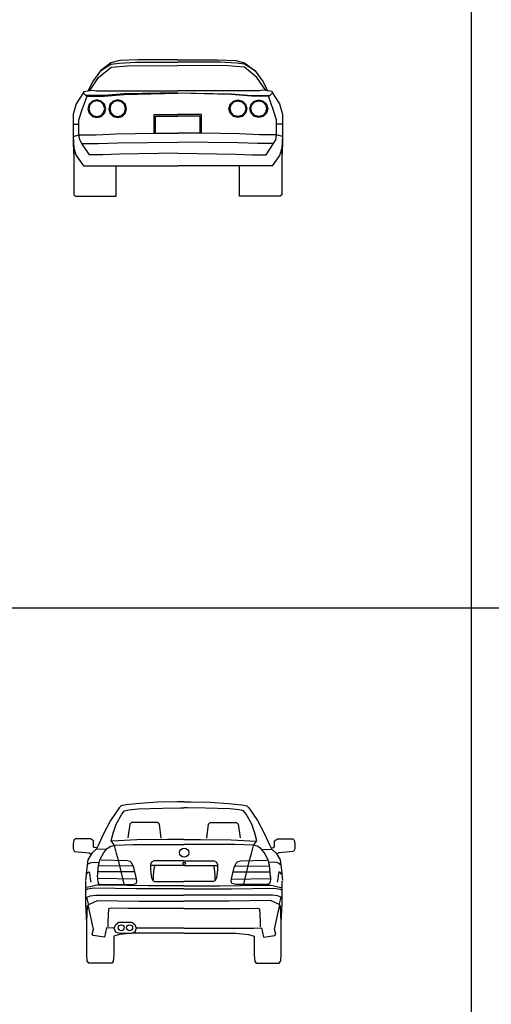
# Model space of a CAD drawing. Header units: millimetres. Extents: x 1343 to 64046, y 44602 to 77982.
# Tile 46 of 68: x 35084 to 39113, y 61155 to 69569. Entities that reach past the tile are written whole.
import ezdxf

# ---------------------------------------------------------------- set-up
doc = ezdxf.new("R2010")
doc.units = ezdxf.units.MM
doc.layers.add('L1', color=7, linetype='Continuous')

# ---------------------------------------------------------------- blocks, each defined once
blk = doc.blocks.new('A$C6709750D')
for p, q in [((218.8, 1014.7), (324.8, 1102.1)), ((323.8, 1140.8), (234.9, 1072.1)), ((234.9, 1072.1), (323.8, 1130.4)), ((399.1, 1159.6), (323.8, 1140.8)), ((323.8, 1130.4), (393.6, 1138.9)), ((324.8, 1102.1), (466.7, 1113.7)), ((393.6, 1138.9), (533.5, 1145.2)), ((557.1, 1166.6), (399.1, 1159.6)), ((466.7, 1113.7), (896.5, 1118)), ((533.5, 1145.2), (895.3, 1145.2)), ((895.2, 1166.7), (557.1, 1166.6)), ((1323.3, 1113.7), (893.6, 1118)), ((1256.6, 1145.2), (894.7, 1145.2)), ((894.9, 1166.7), (1233, 1166.6)), ((1233, 1166.6), (1391, 1159.6)), ((1396.4, 1138.9), (1256.6, 1145.2)), ((1465.3, 1102.1), (1323.3, 1113.7)), ((1391, 1159.6), (1466.3, 1140.8)), ((1466.3, 1130.4), (1396.4, 1138.9)), ((1571.3, 1014.7), (1465.3, 1102.1)), ((1466.3, 1140.8), (1555.1, 1072.1)), ((1555.1, 1072.1), (1466.3, 1130.4)), ((144.1, 903.3), (218.8, 1014.7)), ((234.9, 1072.1), (165.1, 976.9)), ((1555.1, 1072.1), (1625, 976.9)), ((1646, 903.3), (1571.3, 1014.7)), ((165.1, 976.9), (129.6, 901)), ((1625, 976.9), (1660.5, 901)), ((88.9, 888), (25.4, 789.7)), ((79.4, 742.2), (120.6, 856.3)), ((88.9, 894.4), (129.6, 901)), ((88.9, 894.4), (88.9, 888)), ((88.9, 888), (95.2, 875.3)), ((95.2, 875.3), (107.9, 862.6)), ((266.7, 862.6), (107.9, 862.6)), ((107.9, 862.6), (120.6, 856.3)), ((120.6, 856.3), (266.7, 856.3)), ((129.6, 901), (144.1, 903.3)), ((129.6, 901), (144.1, 903.3)), ((144.1, 903.3), (168.2, 907.1)), ((168.2, 907.1), (196.8, 900.7)), ((196.8, 900.7), (438.1, 900.7)), ((438.1, 875.3), (266.7, 862.6)), ((266.7, 856.3), (438.1, 869)), ((438.1, 900.7), (895, 900.7)), ((895.3, 884.9), (438.1, 875.3)), ((438.1, 869), (895.3, 881.7)), ((894.7, 884.9), (1352, 875.3)), ((1352, 869), (894.7, 881.7)), ((1352, 900.7), (895, 900.7)), ((1593.2, 900.7), (1352, 900.7)), ((1352, 875.3), (1523.4, 862.6)), ((1523.4, 856.3), (1352, 869)), ((1523.4, 862.6), (1682.1, 862.6)), ((1669.4, 856.3), (1523.4, 856.3)), ((1621.9, 907.1), (1593.2, 900.7)), ((1646, 903.3), (1621.9, 907.1)), ((1660.5, 901), (1646, 903.3)), ((1660.5, 901), (1646, 903.3)), ((1701.2, 894.4), (1660.5, 901)), ((1682.1, 862.6), (1669.4, 856.3)), ((1710.6, 742.2), (1669.4, 856.3)), ((1694.8, 875.3), (1682.1, 862.6)), ((1701.2, 888), (1694.8, 875.3)), ((1701.2, 894.4), (1701.2, 888)), ((1701.2, 888), (1764.7, 789.7)), ((25.4, 789.7), (4.6, 709)), ((137.2, 786.3), (127, 748.3)), ((144.9, 781.8), (135.9, 748.3)), ((165.1, 814), (137.2, 786.3)), ((169.5, 806.2), (144.9, 781.8)), ((203.2, 824), (165.1, 814)), ((203.2, 815.2), (169.5, 806.2)), ((241.3, 814), (203.2, 824)), ((236.8, 806.2), (203.2, 815.2)), ((261.6, 781.8), (236.8, 806.2)), ((269.3, 786.3), (241.3, 814)), ((270.5, 748.3), (261.6, 781.8)), ((279.3, 748.3), (269.3, 786.3)), ((315.7, 786.3), (305.4, 748.3)), ((323.4, 781.8), (314.3, 748.3)), ((343.5, 814), (315.7, 786.3)), ((347.9, 806.2), (323.4, 781.8)), ((381.6, 824), (343.5, 814)), ((381.6, 815.2), (347.9, 806.2)), ((419.7, 814), (381.6, 824)), ((415.3, 806.2), (381.6, 815.2)), ((440, 781.8), (415.3, 806.2)), ((447.7, 786.3), (419.7, 814)), ((448.9, 748.3), (440, 781.8)), ((457.8, 748.3), (447.7, 786.3)), ((1332.3, 748.3), (1342.4, 786.3)), ((1341.1, 748.3), (1350.1, 781.8)), ((1342.4, 786.3), (1370.4, 814)), ((1350.1, 781.8), (1374.8, 806.2)), ((1370.4, 814), (1408.4, 824)), ((1374.8, 806.2), (1408.4, 815.2)), ((1408.4, 824), (1446.5, 814)), ((1408.4, 815.2), (1442.1, 806.2)), ((1442.1, 806.2), (1466.7, 781.8)), ((1446.5, 814), (1474.4, 786.3)), ((1466.7, 781.8), (1475.7, 748.3)), ((1474.4, 786.3), (1484.6, 748.3)), ((1510.7, 748.3), (1520.8, 786.3)), ((1519.6, 748.3), (1528.5, 781.8)), ((1520.8, 786.3), (1548.8, 814)), ((1528.5, 781.8), (1553.2, 806.2)), ((1548.8, 814), (1586.9, 824)), ((1553.2, 806.2), (1586.9, 815.2)), ((1586.9, 824), (1625, 814)), ((1586.9, 815.2), (1620.6, 806.2)), ((1620.6, 806.2), (1645.1, 781.8)), ((1625, 814), (1652.8, 786.3)), ((1645.1, 781.8), (1654.2, 748.3)), ((1652.8, 786.3), (1663.1, 748.3)), ((1764.7, 789.7), (1785.5, 709)), ((4.6, 709), (0, 703.9)), ((0, 703.9), (0, 615)), ((50.8, 653.1), (79.4, 742.2)), ((127, 748.3), (137.2, 710.4)), ((135.9, 748.3), (144.9, 714.9)), ((137.2, 710.4), (165.1, 683.2)), ((144.9, 714.9), (169.5, 691)), ((165.1, 683.2), (203.2, 673.1)), ((169.5, 691), (203.2, 682)), ((203.2, 682), (236.9, 690.5)), ((203.2, 673.1), (241.3, 682.7)), ((236.9, 690.5), (261.6, 714.9)), ((241.3, 682.7), (269.3, 710.4)), ((261.6, 714.9), (270.5, 748.3)), ((269.3, 710.4), (279.3, 748.3)), ((305.4, 748.3), (315.7, 710.4)), ((314.3, 748.3), (323.4, 714.9)), ((315.7, 710.4), (343.5, 683.2)), ((323.4, 714.9), (347.9, 691)), ((343.5, 683.2), (381.6, 673.1)), ((347.9, 691), (381.7, 682)), ((381.6, 673.1), (419.7, 682.7)), ((381.7, 682), (415.3, 690.5)), ((415.3, 690.5), (440, 714.9)), ((419.7, 682.7), (447.7, 710.4)), ((440, 714.9), (448.9, 748.3)), ((447.7, 710.4), (457.8, 748.3)), ((692.2, 697.6), (895, 697.6)), ((692.2, 538.8), (692.2, 697.6)), ((705.1, 684.6), (895, 684.6)), ((705.1, 538.8), (705.1, 684.6)), ((1097.9, 697.6), (895, 697.6)), ((1084.9, 684.6), (895, 684.6)), ((1084.9, 538.8), (1084.9, 684.6)), ((1097.9, 538.8), (1097.9, 697.6)), ((1342.4, 710.4), (1332.3, 748.3)), ((1350.1, 714.9), (1341.1, 748.3)), ((1370.4, 682.7), (1342.4, 710.4)), ((1374.7, 690.5), (1350.1, 714.9)), ((1408.4, 673.1), (1370.4, 682.7)), ((1408.4, 682), (1374.7, 690.5)), ((1442.2, 691), (1408.4, 682)), ((1446.5, 683.2), (1408.4, 673.1)), ((1466.7, 714.9), (1442.2, 691)), ((1474.4, 710.4), (1446.5, 683.2)), ((1475.7, 748.3), (1466.7, 714.9)), ((1484.6, 748.3), (1474.4, 710.4)), ((1520.8, 710.4), (1510.7, 748.3)), ((1528.5, 714.9), (1519.6, 748.3)), ((1548.8, 682.7), (1520.8, 710.4)), ((1553.2, 690.5), (1528.5, 714.9)), ((1586.9, 673.1), (1548.8, 682.7)), ((1586.8, 682), (1553.2, 690.5)), ((1620.6, 691), (1586.8, 682)), ((1625, 683.2), (1586.9, 673.1)), ((1645.1, 714.9), (1620.6, 691)), ((1652.8, 710.4), (1625, 683.2)), ((1654.2, 748.3), (1645.1, 714.9)), ((1663.1, 748.3), (1652.8, 710.4)), ((1739.3, 653.1), (1710.6, 742.2)), ((1785.5, 709), (1790, 703.9)), ((1790, 703.9), (1790, 615)), ((0, 615), (0, 513.4)), ((0, 615), (50.8, 615)), ((50.8, 615), (50.8, 653.1)), ((50.8, 526.1), (50.8, 615)), ((1739.3, 615), (1739.3, 653.1)), ((1739.3, 526.1), (1739.3, 615)), ((1790, 615), (1739.3, 615)), ((1790, 615), (1790, 513.4)), ((0, 513.4), (6.3, 411.7)), ((0, 513.4), (12.7, 513.4)), ((0, 513.3), (0, 450)), ((12.7, 513.4), (50.8, 526.1)), ((50.8, 526.1), (196.8, 526.1)), ((57.1, 481.7), (50.8, 526.1)), ((196.8, 526.1), (368.2, 532.5)), ((368.2, 532.5), (692.2, 538.8)), ((692.2, 538.8), (895, 538.8)), ((1097.9, 538.8), (895, 538.8)), ((1421.8, 532.5), (1097.9, 538.8)), ((1593.2, 526.1), (1421.8, 532.5)), ((1739.3, 526.1), (1593.2, 526.1)), ((1732.9, 481.7), (1739.3, 526.1)), ((1777.4, 513.4), (1739.3, 526.1)), ((1790, 513.4), (1777.4, 513.4)), ((1790, 513.4), (1783.7, 411.7)), ((1790, 513.3), (1790, 450)), ((0, 450), (6.3, 329.3)), ((76.2, 450), (57.1, 481.7)), ((139.7, 354.7), (76.2, 450)), ((76.2, 450), (215.4, 450)), ((215.4, 450), (379.1, 456.3)), ((379.1, 456.3), (895.2, 462.7)), ((1410.9, 456.3), (894.9, 462.7)), ((1574.7, 450), (1410.9, 456.3)), ((1713.9, 450), (1574.7, 450)), ((1650.4, 354.7), (1713.9, 450)), ((1713.9, 450), (1732.9, 481.7)), ((1790, 450), (1783.7, 329.3)), ((6.3, 411.7), (6.3, 12.4)), ((6.3, 411.7), (25.4, 348.4)), ((25.4, 348.4), (88.9, 259.5)), ((255.9, 354.7), (139.7, 354.7)), ((395.9, 361.1), (255.9, 354.7)), ((895, 367.4), (395.9, 361.1)), ((895, 367.4), (1394.1, 361.1)), ((1394.1, 361.1), (1534.1, 354.7)), ((1534.1, 354.7), (1650.4, 354.7)), ((1764.7, 348.4), (1701.2, 259.5)), ((1783.7, 411.7), (1764.7, 348.4)), ((1783.7, 411.7), (1783.7, 12.4)), ((88.9, 259.5), (895.2, 259.5)), ((368.2, 0), (368.2, 259.5)), ((1701.2, 259.5), (894.9, 259.5)), ((1421.8, 0), (1421.8, 259.5)), ((6.3, 12.4), (19, 0)), ((1783.7, 12.4), (1771, 0)), ((19, 0), (368.2, 0)), ((1771, 0), (1421.8, 0))]:
    blk.add_line(p, q)
blk = doc.blocks.new('A$C3ABB0390')
for p, q in [((454.3, 1354.2), (412.6, 1343.3)), ((567.3, 1365.1), (454.3, 1354.2)), ((724.1, 1376), (567.3, 1365.1)), ((892.7, 1380), (724.1, 1376)), ((948, 1380), (892.7, 1380)), ((948, 1380), (1003.3, 1380)), ((1003.3, 1380), (1172, 1376)), ((1172, 1376), (1328.7, 1365.1)), ((1328.7, 1365.1), (1441.7, 1354.2)), ((1441.7, 1354.2), (1483.4, 1343.3)), ((393.8, 1327.5), (320.4, 1220.4)), ((369.1, 1187.7), (415.6, 1273.9)), ((412.6, 1343.3), (393.8, 1327.5)), ((415.6, 1273.9), (438.4, 1300.7)), ((438.4, 1300.7), (477.1, 1310.6)), ((477.1, 1310.6), (555.4, 1317.5)), ((555.4, 1317.5), (764.7, 1324.5)), ((764.7, 1324.5), (919.5, 1326.5)), ((919.5, 1326.5), (948, 1326.5)), ((976.6, 1326.5), (948, 1326.5)), ((1131.3, 1324.5), (976.6, 1326.5)), ((1340.6, 1317.5), (1131.3, 1324.5)), ((1418.9, 1310.6), (1340.6, 1317.5)), ((1457.6, 1300.7), (1418.9, 1310.6)), ((1480.4, 1273.9), (1457.6, 1300.7)), ((1526.9, 1187.7), (1480.4, 1273.9)), ((1483.4, 1343.3), (1502.2, 1327.5)), ((1502.2, 1327.5), (1575.6, 1220.4)), ((320.4, 1220.4), (260.6, 1105.4)), ((341.6, 1110.8), (369.1, 1187.7)), ((484.6, 1187.3), (469, 1069.6)), ((500.1, 1201.1), (484.6, 1187.3)), ((723.6, 1201.1), (500.1, 1201.1)), ((738.6, 1186.7), (723.6, 1201.1)), ((751.9, 1069), (738.6, 1186.7)), ((1144.1, 1069), (1157.4, 1186.7)), ((1157.4, 1186.7), (1172.4, 1201.1)), ((1172.4, 1201.1), (1395.9, 1201.1)), ((1395.9, 1201.1), (1411.5, 1187.3)), ((1411.5, 1187.3), (1427.1, 1069.6)), ((1554.5, 1110.8), (1526.9, 1187.7)), ((1575.6, 1220.4), (1635.4, 1105.4)), ((260.6, 1105.4), (217.6, 1010.7)), ((325.5, 1046.6), (341.6, 1110.8)), ((1570.5, 1046.6), (1554.5, 1110.8)), ((1635.4, 1105.4), (1678.4, 1010.7)), ((5.4, 1050.7), (0, 1019.3)), ((0, 1019.3), (0, 976)), ((18.4, 1063.7), (5.4, 1050.7)), ((150.5, 1063.7), (18.4, 1063.7)), ((175.4, 1044.2), (150.5, 1063.7)), ((175.4, 996.6), (175.4, 1044.2)), ((217.6, 1010.7), (199.2, 976)), ((341.6, 1022.5), (325.5, 1046.6)), ((545.8, 1053.5), (330.1, 1043.2)), ((355.3, 1004.2), (341.6, 1022.5)), ((363.4, 1008.8), (510.3, 1013.4)), ((510.3, 1013.4), (948, 1013.4)), ((807.5, 1058.1), (545.8, 1053.5)), ((948, 1058.1), (807.5, 1058.1)), ((948, 1058.1), (1088.5, 1058.1)), ((1385.7, 1013.4), (948, 1013.4)), ((1088.5, 1058.1), (1350.2, 1053.5)), ((1350.2, 1053.5), (1565.9, 1043.2)), ((1532.7, 1008.8), (1385.7, 1013.4)), ((1540.7, 1004.2), (1554.5, 1022.5)), ((1554.5, 1022.5), (1570.5, 1046.6)), ((1678.4, 1010.7), (1696.8, 976)), ((1720.6, 1044.2), (1745.5, 1063.7)), ((1720.6, 996.6), (1720.6, 1044.2)), ((1745.5, 1063.7), (1877.6, 1063.7)), ((1877.6, 1063.7), (1890.6, 1050.7)), ((1890.6, 1050.7), (1896, 1019.3)), ((1896, 1019.3), (1896, 976)), ((0, 976), (11.9, 955.5)), ((11.9, 955.5), (137.5, 941.4)), ((161.3, 939.2), (127.7, 884.1)), ((137.5, 941.4), (153.7, 932.8)), ((199.2, 976), (161.3, 939.2)), ((180.8, 987.9), (175.4, 996.6)), ((201.4, 985.8), (180.8, 987.9)), ((279.3, 970.6), (201.4, 973.9)), ((231.5, 888.3), (263.5, 944.5)), ((263.5, 944.5), (292.2, 978.9)), ((292.2, 978.9), (324.3, 1000.7)), ((324.3, 1000.7), (363.4, 1008.8)), ((370.2, 936.5), (355.3, 1004.2)), ((387.5, 879.2), (370.2, 936.5)), ((1508.6, 879.2), (1525.8, 936.5)), ((1525.8, 936.5), (1540.7, 1004.2)), ((1571.7, 1000.7), (1532.7, 1008.8)), ((1603.8, 978.9), (1571.7, 1000.7)), ((1632.5, 944.5), (1603.8, 978.9)), ((1616.7, 970.6), (1694.7, 973.9)), ((1664.5, 888.3), (1632.5, 944.5)), ((1694.7, 985.8), (1715.2, 987.9)), ((1696.8, 976), (1734.7, 939.2)), ((1715.2, 987.9), (1720.6, 996.6)), ((1734.7, 939.2), (1768.3, 884.1)), ((1758.5, 941.4), (1742.3, 932.8)), ((1884.1, 955.5), (1758.5, 941.4)), ((1896, 976), (1884.1, 955.5)), ((127.7, 884.1), (118, 818.1)), ((123.4, 840.8), (133.2, 851.6)), ((133.2, 851.6), (157, 860.3)), ((157, 860.3), (186.2, 862.4)), ((186.2, 862.4), (221.9, 860.3)), ((217.6, 837.9), (231.5, 888.3)), ((466.7, 874.6), (240.6, 879.2)), ((438.4, 664.4), (387.5, 879.2)), ((487.3, 868.8), (466.7, 874.6)), ((502.2, 855.1), (487.3, 868.8)), ((518.3, 818.4), (502.2, 855.1)), ((670.9, 861.7), (661.8, 844.4)), ((661.8, 844.4), (661.8, 795.1)), ((691.6, 873.1), (670.9, 861.7)), ((948, 873.1), (691.6, 873.1)), ((948, 873.1), (1204.4, 873.1)), ((1204.4, 873.1), (1225.1, 861.7)), ((1225.1, 861.7), (1234.3, 844.4)), ((1234.3, 844.4), (1234.3, 795.1)), ((1377.7, 818.4), (1393.8, 855.1)), ((1393.8, 855.1), (1408.7, 868.8)), ((1408.7, 868.8), (1429.4, 874.6)), ((1429.4, 874.6), (1655.5, 879.2)), ((1457.6, 664.4), (1508.6, 879.2)), ((1678.4, 837.9), (1664.5, 888.3)), ((1709.8, 862.4), (1674.1, 860.3)), ((1739, 860.3), (1709.8, 862.4)), ((1762.9, 851.6), (1739, 860.3)), ((1772.6, 840.8), (1762.9, 851.6)), ((1768.3, 884.1), (1778, 818.1)), ((118, 818.1), (107.2, 706.6)), ((115.8, 761.8), (126.7, 775.9)), ((126.7, 775.9), (136.4, 779.1)), ((136.4, 779.1), (139.7, 767.2)), ((139.7, 767.2), (147.2, 721.8)), ((209, 736.9), (217.6, 837.9)), ((525.1, 779.4), (215.7, 779.4)), ((509.1, 829.8), (222.2, 831)), ((534.2, 758.7), (518.3, 818.4)), ((542.4, 722), (534.2, 758.7)), ((661.8, 795.1), (669.8, 728.6)), ((948, 834.1), (665.2, 834.1)), ((690.5, 805.4), (684.7, 752.7)), ((697.3, 830.7), (690.5, 805.4)), ((948, 834.1), (1230.8, 834.1)), ((1198.7, 830.7), (1205.6, 805.4)), ((1205.6, 805.4), (1211.3, 752.7)), ((1234.3, 795.1), (1226.2, 728.6)), ((1353.6, 722), (1361.8, 758.7)), ((1361.8, 758.7), (1377.7, 818.4)), ((1371, 779.4), (1680.3, 779.4)), ((1386.9, 829.8), (1673.8, 831)), ((1687, 736.9), (1678.4, 837.9)), ((1756.4, 767.2), (1748.8, 721.8)), ((1759.6, 779.1), (1756.4, 767.2)), ((1769.4, 775.9), (1759.6, 779.1)), ((1780.2, 761.8), (1769.4, 775.9)), ((1778, 818.1), (1788.8, 706.6)), ((107.9, 506.8), (107.9, 699.9)), ((147.2, 721.8), (152.6, 691.5)), ((209, 736.9), (208.8, 717.2)), ((208.8, 717.2), (211.6, 696.1)), ((211.6, 696.1), (216.5, 682.1)), ((540.1, 718.6), (212.7, 723.2)), ((216.5, 682.1), (228.1, 671.5)), ((505.3, 671.5), (538.3, 681.6)), ((538.3, 681.6), (544.9, 701.9)), ((544.9, 701.9), (542.4, 722)), ((669.8, 728.6), (683.6, 702.2)), ((684.7, 752.7), (683.6, 712.5)), ((683.6, 702.2), (696.2, 697.6)), ((696.2, 697.6), (948, 697.6)), ((1199.8, 697.6), (948, 697.6)), ((1212.4, 702.2), (1199.8, 697.6)), ((1211.3, 752.7), (1212.4, 712.5)), ((1226.2, 728.6), (1212.4, 702.2)), ((1351.1, 701.9), (1353.6, 722)), ((1357.7, 681.6), (1351.1, 701.9)), ((1355.9, 718.6), (1683.3, 723.2)), ((1390.8, 671.5), (1357.7, 681.6)), ((1679.6, 682.1), (1667.9, 671.5)), ((1684.4, 696.1), (1679.6, 682.1)), ((1687.2, 717.2), (1684.4, 696.1)), ((1687, 736.9), (1687.2, 717.2)), ((1748.8, 721.8), (1743.4, 691.5)), ((1788.1, 506.8), (1788.1, 699.9)), ((124.4, 632.3), (110.6, 624)), ((145.1, 653), (112, 646.1)), ((181, 640.6), (124.4, 632.3)), ((203.1, 665.4), (145.1, 653)), ((542.5, 636.4), (181, 640.6)), ((279, 666.8), (203.1, 665.4)), ((228.1, 671.5), (505.3, 671.5)), ((644.6, 661.3), (279, 666.8)), ((948, 636.4), (542.5, 636.4)), ((948, 661.3), (644.6, 661.3)), ((948, 661.3), (1251.4, 661.3)), ((948, 636.4), (1353.5, 636.4)), ((1251.4, 661.3), (1617, 666.8)), ((1353.5, 636.4), (1715, 640.6)), ((1667.9, 671.5), (1390.8, 671.5)), ((1617, 666.8), (1692.9, 665.4)), ((1692.9, 665.4), (1750.9, 653)), ((1715, 640.6), (1771.6, 632.3)), ((1750.9, 653), (1784, 646.1)), ((1771.6, 632.3), (1785.4, 624)), ((118.9, 343.4), (107.9, 506.8)), ((117.5, 563.4), (147.9, 575.8)), ((131.3, 506.8), (117.5, 563.4)), ((130, 497.2), (189.3, 526.1)), ((147.9, 575.8), (192, 581.3)), ((189.3, 526.1), (212.7, 534.4)), ((192, 581.3), (494.2, 579.9)), ((212.7, 534.4), (561.8, 528.9)), ((494.2, 579.9), (948, 579.9)), ((561.8, 528.9), (948, 528.9)), ((1401.8, 579.9), (948, 579.9)), ((1334.2, 528.9), (948, 528.9)), ((1683.3, 534.4), (1334.2, 528.9)), ((1704, 581.3), (1401.8, 579.9)), ((1706.7, 526.1), (1683.3, 534.4)), ((1748.1, 575.8), (1704, 581.3)), ((1766.1, 497.2), (1706.7, 526.1)), ((1778.5, 563.4), (1748.1, 575.8)), ((1764.7, 506.8), (1778.5, 563.4)), ((1777.1, 343.4), (1788.1, 506.8)), ((118.9, 353), (124.4, 491.7)), ((175.5, 289.6), (130, 497.2)), ((302.4, 465.2), (296.9, 354.2)), ((323.1, 470.8), (302.4, 465.2)), ((469.4, 468), (323.1, 470.8)), ((948, 466.6), (469.4, 468)), ((948, 466.6), (1426.6, 468)), ((1426.6, 468), (1572.9, 470.8)), ((1572.9, 470.8), (1593.6, 465.2)), ((1593.6, 465.2), (1599.1, 354.2)), ((1720.5, 289.6), (1766.1, 497.2)), ((1777.1, 353), (1771.6, 491.7)), ((118.9, 71.7), (118.9, 343.4)), ((296.9, 354.2), (296.9, 310)), ((365.2, 329.9), (392.6, 351.2)), ((392.6, 351.2), (502.8, 351.2)), ((502.8, 351.2), (526.7, 330.7)), ((1599.1, 354.2), (1599.1, 310)), ((1777.1, 71.7), (1777.1, 343.4)), ((164.4, 248.2), (175.5, 289.6)), ((285.9, 303.1), (269.3, 223.4)), ((350.7, 299), (285.9, 303.1)), ((352.4, 298.3), (365.2, 329.9)), ((366.9, 262.4), (352.4, 298.3)), ((403.7, 254.7), (366.9, 262.4)), ((509.4, 256.3), (396.3, 245.2)), ((497.7, 254.7), (403.7, 254.7)), ((527.6, 264.1), (497.7, 254.7)), ((946.8, 256.3), (509.4, 256.3)), ((526.7, 330.7), (539.5, 298.3)), ((539.5, 298.3), (527.6, 264.1)), ((948, 299), (541.1, 299)), ((948, 299), (1354.9, 299)), ((949.2, 256.3), (1386.6, 256.3)), ((1354.9, 299), (1545.3, 299)), ((1386.6, 256.3), (1499.8, 245.2)), ((1545.3, 299), (1610.1, 303.1)), ((1610.1, 303.1), (1626.7, 223.4)), ((1731.6, 248.2), (1720.5, 289.6)), ((172.7, 235.8), (164.4, 248.2)), ((269.3, 223.4), (172.7, 235.8)), ((396.3, 245.2), (349.3, 230.1)), ((349.3, 230.1), (349.3, 70.3)), ((1499.8, 245.2), (1546.7, 230.1)), ((1546.7, 230.1), (1546.7, 70.3)), ((1626.7, 223.4), (1723.3, 235.8)), ((1723.3, 235.8), (1731.6, 248.2)), ((121.7, 19.3), (118.9, 71.7)), ((135.5, 0), (121.7, 19.3)), ((332.8, 0), (135.5, 0)), ((342.4, 15.2), (332.8, 0)), ((349.3, 70.3), (342.4, 15.2)), ((1546.7, 70.3), (1553.6, 15.2)), ((1553.6, 15.2), (1563.2, 0)), ((1563.2, 0), (1760.5, 0)), ((1760.5, 0), (1774.3, 19.3)), ((1774.3, 19.3), (1777.1, 71.7))]:
    blk.add_line(p, q)
for centre, radius in [((949.6, 944.8), 39), ((949.6, 852.5), 10.3), ((411.4, 302.5), 25.6), ((483.1, 302.5), 25.6)]:
    blk.add_circle(centre, radius)
blk = doc.blocks.new('FORMAT')
at = {"layer": 'L1', "color": 155, "true_color": 0x546d8e}
for p, q in [((38940, 77353.6), (38940, 44989.9)), ((64045.9, 64541), (3580.5, 64541))]:
    blk.add_line(p, q, dxfattribs=at)

msp = doc.modelspace()

# ---------------------------------------------------------------- block references
for name, p in [('A$C6709750D', (35539.5, 68059.4)), ('A$C3ABB0390', (35539.5, 61506.2))]:
    msp.add_blockref(name, p)
at = {"layer": 'L1'}
msp.add_blockref('FORMAT', (0, 0), dxfattribs=at)

doc.saveas('drawing.dxf')
